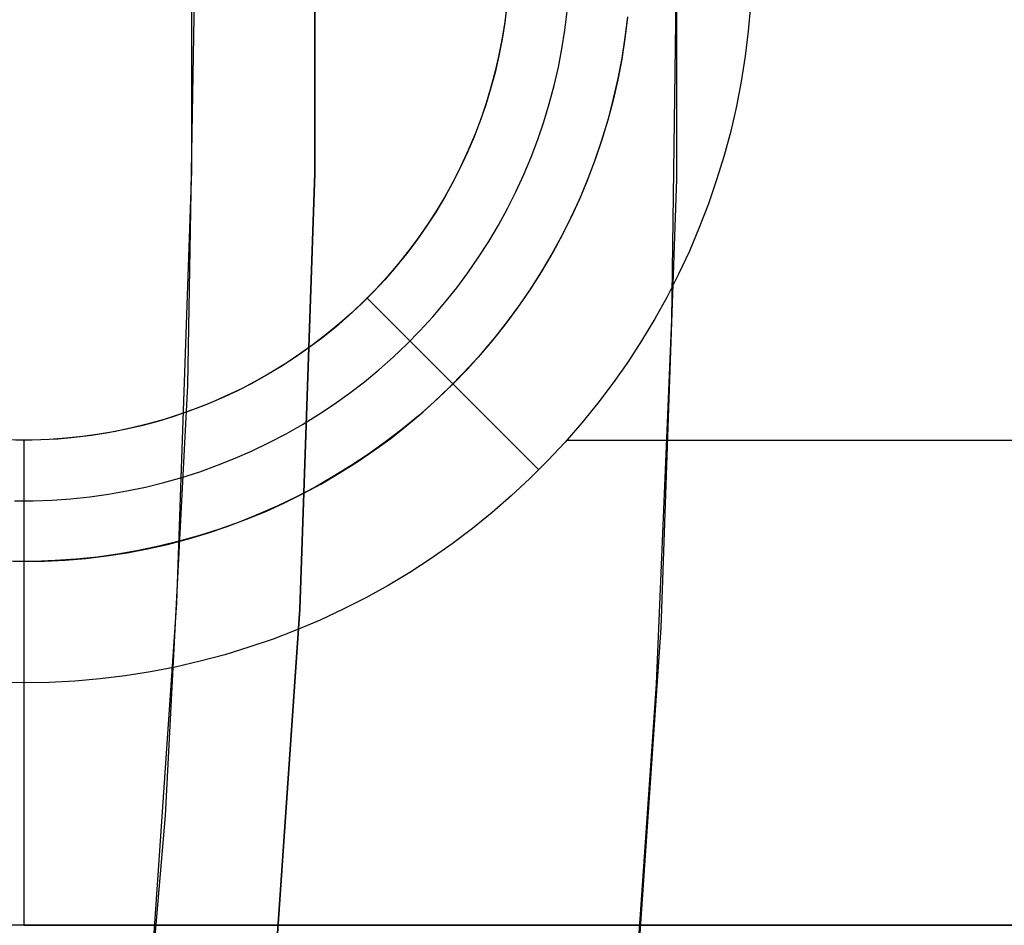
# Model space of a CAD drawing. Header units: millimetres. Extents: x 7986 to 9191, y -11326 to -10283.
# Tile 251 of 256: x 8639.33 to 8643.39, y -10669.81 to -10666.08. Entities that reach past the tile are written whole.
import ezdxf

# ---------------------------------------------------------------- set-up
doc = ezdxf.new("R2010")
doc.units = ezdxf.units.MM
doc.layers.add('BLANCO METALICO', color=7, linetype='Continuous', true_color=0xededed)

msp = doc.modelspace()

# ---------------------------------------------------------------- linework, layer by layer
at = {"color": 7, "true_color": 0xffffff}
for p, q in [((8642.0369, -10666.7361, 39.0594), (8642.0369, -10664.8864, 39.0594)), ((8642.0369, -10666.7361, 39.0594), (8642.0369, -10664.8864, 39.0594)), ((8642.0369, -10666.7361, 37.555), (8642.0369, -10664.8864, 37.555)), ((8640.0394, -10666.7016, 34.0594), (8640.0394, -10664.9208, 34.0594)), ((8640.0394, -10666.7016, 34.0594), (8640.0394, -10664.9208, 34.0594)), ((8640.5465, -10664.9121, 60.0594), (8640.5465, -10666.7104, 60.0594)), ((8640.5465, -10666.7104, 39.0594), (8640.5465, -10664.9121, 39.0594)), ((8640.5465, -10664.9121, 60.0594), (8640.5465, -10666.7104, 60.0594)), ((8640.5465, -10666.7104, 49.5594), (8640.5465, -10664.9121, 49.5594)), ((8640.5465, -10666.7104, 39.0594), (8640.5465, -10664.9121, 39.0594)), ((8640.0233, -10667.586, 34.0594), (8640.0538, -10665.8112, 34.0594)), ((8642.0171, -10667.314, 36.0505), (8642.0379, -10665.8112, 36.0505)), ((8642.0171, -10667.314, 36.0505), (8642.0379, -10665.8112, 36.0505)), ((8639.978, -10668.4814, 34.0594), (8640.0394, -10666.7016, 34.0594)), ((8639.978, -10668.4814, 34.0594), (8640.0394, -10666.7016, 34.0594)), ((8640.5465, -10666.7104, 60.0594), (8640.4844, -10668.5075, 60.0594)), ((8640.4844, -10668.5075, 39.0594), (8640.5465, -10666.7104, 39.0594)), ((8640.5465, -10666.7104, 60.0594), (8640.4844, -10668.5075, 60.0594)), ((8640.4844, -10668.5075, 49.5594), (8640.5465, -10666.7104, 49.5594)), ((8640.4844, -10668.5075, 39.0594), (8640.5465, -10666.7104, 39.0594)), ((8641.9731, -10668.5847, 39.0594), (8642.0369, -10666.7361, 39.0594)), ((8641.9731, -10668.5847, 39.0594), (8642.0369, -10666.7361, 39.0594)), ((8641.9731, -10668.5847, 37.555), (8642.0369, -10666.7361, 37.555)), ((8641.9544, -10668.8156, 36.0505), (8642.0171, -10667.314, 36.0505)), ((8641.9544, -10668.8156, 36.0505), (8642.0171, -10667.314, 36.0505)), ((8639.9317, -10669.3586, 34.0594), (8640.0233, -10667.586, 34.0594)), ((8639.8551, -10670.258, 34.0594), (8639.978, -10668.4814, 34.0594)), ((8639.8551, -10670.258, 34.0594), (8639.978, -10668.4814, 34.0594)), ((8640.4844, -10668.5075, 60.0594), (8640.3603, -10670.3015, 60.0594)), ((8640.3603, -10670.3015, 39.0594), (8640.4844, -10668.5075, 39.0594)), ((8640.4844, -10668.5075, 60.0594), (8640.3603, -10670.3015, 60.0594)), ((8640.3603, -10670.3015, 49.5594), (8640.4844, -10668.5075, 49.5594)), ((8640.3603, -10670.3015, 39.0594), (8640.4844, -10668.5075, 39.0594)), ((8641.8455, -10670.43, 39.0594), (8641.9731, -10668.5847, 39.0594)), ((8641.8455, -10670.43, 39.0594), (8641.9731, -10668.5847, 39.0594)), ((8641.8455, -10670.43, 37.555), (8641.9731, -10668.5847, 37.555)), ((8641.85, -10670.3148, 36.0505), (8641.9544, -10668.8156, 36.0505)), ((8641.85, -10670.3148, 36.0505), (8641.9544, -10668.8156, 36.0505)), ((8639.7792, -10671.127, 34.0594), (8639.9317, -10669.3586, 34.0594))]:
    msp.add_line(p, q, dxfattribs=at)
at = {"layer": 'BLANCO METALICO'}
for p, q in [((8641.3369, -10666.018, 157.0815), (8641.3286, -10666.0865, 157.0815)), ((8641.3372, -10666.0203, 161.0815), (8641.3287, -10666.0896, 161.0815)), ((8642.3412, -10666.0206, 162.0815), (8642.3321, -10666.1249, 162.0815)), ((8641.5762, -10666.1209, 156.8315), (8641.5855, -10666.0438, 156.8315)), ((8641.8342, -10666.0697, 156.5815), (8641.8238, -10666.1554, 156.5815)), ((8641.8251, -10666.1518, 161.5815), (8641.8353, -10666.067, 161.5815)), ((8641.3287, -10666.0896, 161.0815), (8641.3178, -10666.1586, 161.0815)), ((8641.3286, -10666.0865, 157.0815), (8641.3179, -10666.1547, 157.0815)), ((8641.3178, -10666.1586, 161.0815), (8641.3044, -10666.2271, 161.0815)), ((8641.3179, -10666.1547, 157.0815), (8641.3049, -10666.2225, 157.0815)), ((8641.5642, -10666.1977, 156.8315), (8641.5762, -10666.1209, 156.8315)), ((8641.8238, -10666.1554, 156.5815), (8641.8104, -10666.2406, 156.5815)), ((8641.8121, -10666.2361, 161.5815), (8641.8251, -10666.1518, 161.5815)), ((8642.3321, -10666.1249, 162.0815), (8642.3193, -10666.2289, 162.0815)), ((8641.5495, -10666.274, 156.8315), (8641.5642, -10666.1977, 156.8315)), ((8641.3044, -10666.2271, 161.0815), (8641.2887, -10666.2952, 161.0815)), ((8641.3049, -10666.2225, 157.0815), (8641.2895, -10666.2899, 157.0815)), ((8641.7961, -10666.32, 161.5815), (8641.8121, -10666.2361, 161.5815)), ((8642.3193, -10666.2289, 162.0815), (8642.3029, -10666.3323, 162.0815)), ((8641.5322, -10666.3497, 156.8315), (8641.5495, -10666.274, 156.8315)), ((8641.8104, -10666.2406, 156.5815), (8641.7942, -10666.3254, 156.5815)), ((8641.2887, -10666.2952, 161.0815), (8641.2706, -10666.3626, 161.0815)), ((8641.2895, -10666.2899, 157.0815), (8641.2718, -10666.3566, 157.0815)), ((8641.7773, -10666.4033, 161.5815), (8641.7961, -10666.32, 161.5815)), ((8641.2718, -10666.3566, 157.0815), (8641.2518, -10666.4227, 157.0815)), ((8641.5123, -10666.4248, 156.8315), (8641.5322, -10666.3497, 156.8315)), ((8641.7942, -10666.3254, 156.5815), (8641.7749, -10666.4095, 156.5815)), ((8642.3029, -10666.3323, 162.0815), (8642.2829, -10666.4352, 162.0815)), ((8641.2706, -10666.3626, 161.0815), (8641.2502, -10666.4294, 161.0815)), ((8641.2502, -10666.4294, 161.0815), (8641.2275, -10666.4954, 161.0815)), ((8641.2518, -10666.4227, 157.0815), (8641.2296, -10666.4881, 157.0815)), ((8641.4899, -10666.4991, 156.8315), (8641.5123, -10666.4248, 156.8315)), ((8641.7749, -10666.4095, 156.5815), (8641.7529, -10666.4929, 156.5815)), ((8641.7557, -10666.4859, 161.5815), (8641.7773, -10666.4033, 161.5815)), ((8642.2829, -10666.4352, 162.0815), (8642.2594, -10666.5372, 162.0815)), ((8641.2275, -10666.4954, 161.0815), (8641.2024, -10666.5606, 161.0815)), ((8641.2296, -10666.4881, 157.0815), (8641.2051, -10666.5526, 157.0815)), ((8641.4648, -10666.5727, 156.8315), (8641.4899, -10666.4991, 156.8315)), ((8641.7529, -10666.4929, 156.5815), (8641.7279, -10666.5756, 156.5815)), ((8641.7312, -10666.5678, 161.5815), (8641.7557, -10666.4859, 161.5815)), ((8641.2024, -10666.5606, 161.0815), (8641.1751, -10666.6249, 161.0815)), ((8641.2051, -10666.5526, 157.0815), (8641.1784, -10666.6163, 157.0815)), ((8642.2594, -10666.5372, 162.0815), (8642.2323, -10666.6384, 162.0815)), ((8641.4373, -10666.6453, 156.8315), (8641.4648, -10666.5727, 156.8315)), ((8641.7279, -10666.5756, 156.5815), (8641.7001, -10666.6573, 156.5815)), ((8641.704, -10666.6487, 161.5815), (8641.7312, -10666.5678, 161.5815)), ((8641.1751, -10666.6249, 161.0815), (8641.1456, -10666.6882, 161.0815)), ((8641.1784, -10666.6163, 157.0815), (8641.1495, -10666.679, 157.0815)), ((8641.4073, -10666.7169, 156.8315), (8641.4373, -10666.6453, 156.8315)), ((8642.2323, -10666.6384, 162.0815), (8642.2016, -10666.7386, 162.0815)), ((8641.1495, -10666.679, 157.0815), (8641.1185, -10666.7407, 157.0815)), ((8641.7001, -10666.6573, 156.5815), (8641.6695, -10666.738, 156.5815)), ((8641.6741, -10666.7287, 161.5815), (8641.704, -10666.6487, 161.5815)), ((8641.1456, -10666.6882, 161.0815), (8641.1139, -10666.7504, 161.0815)), ((8641.3748, -10666.7875, 156.8315), (8641.4073, -10666.7169, 156.8315)), ((8641.1139, -10666.7504, 161.0815), (8641.0801, -10666.8114, 161.0815)), ((8641.1185, -10666.7407, 157.0815), (8641.0854, -10666.8012, 157.0815)), ((8641.6695, -10666.738, 156.5815), (8641.6361, -10666.8175, 156.5815)), ((8641.6414, -10666.8076, 161.5815), (8641.6741, -10666.7287, 161.5815)), ((8642.2016, -10666.7386, 162.0815), (8642.1675, -10666.8376, 162.0815)), ((8641.0854, -10666.8012, 157.0815), (8641.0502, -10666.8606, 157.0815)), ((8641.3399, -10666.8569, 156.8315), (8641.3748, -10666.7875, 156.8315)), ((8641.606, -10666.8853, 161.5815), (8641.6414, -10666.8076, 161.5815)), ((8641.0801, -10666.8114, 161.0815), (8641.0441, -10666.8713, 161.0815)), ((8641.6361, -10666.8175, 156.5815), (8641.6, -10666.8959, 156.5815)), ((8642.1675, -10666.8376, 162.0815), (8642.13, -10666.9354, 162.0815)), ((8641.0441, -10666.8713, 161.0815), (8641.0061, -10666.9299, 161.0815)), ((8641.0502, -10666.8606, 157.0815), (8641.0129, -10666.9188, 157.0815)), ((8641.3026, -10666.925, 156.8315), (8641.3399, -10666.8569, 156.8315)), ((8641.568, -10666.9618, 161.5815), (8641.606, -10666.8853, 161.5815)), ((8641.0061, -10666.9299, 161.0815), (8640.966, -10666.9871, 161.0815)), ((8641.0129, -10666.9188, 157.0815), (8640.9737, -10666.9756, 157.0815)), ((8641.263, -10666.9918, 156.8315), (8641.3026, -10666.925, 156.8315)), ((8641.6, -10666.8959, 156.5815), (8641.5612, -10666.973, 156.5815)), ((8641.5275, -10667.0369, 161.5815), (8641.568, -10666.9618, 161.5815)), ((8642.13, -10666.9354, 162.0815), (8642.0891, -10667.0318, 162.0815)), ((8640.966, -10666.9871, 161.0815), (8640.924, -10667.0428, 161.0815)), ((8640.9737, -10666.9756, 157.0815), (8640.9326, -10667.031, 157.0815)), ((8641.2211, -10667.0572, 156.8315), (8641.263, -10666.9918, 156.8315)), ((8641.5612, -10666.973, 156.5815), (8641.5198, -10667.0487, 156.5815)), ((8640.924, -10667.0428, 161.0815), (8640.88, -10667.0971, 161.0815)), ((8640.9326, -10667.031, 157.0815), (8640.8895, -10667.085, 157.0815)), ((8641.5198, -10667.0487, 156.5815), (8641.4758, -10667.123, 156.5815)), ((8641.4843, -10667.1106, 161.5815), (8641.5275, -10667.0369, 161.5815)), ((8642.0891, -10667.0318, 162.0815), (8642.0448, -10667.1267, 162.0815)), ((8640.8895, -10667.085, 157.0815), (8640.8446, -10667.1375, 157.0815)), ((8641.177, -10667.1211, 156.8315), (8641.2211, -10667.0572, 156.8315)), ((8640.88, -10667.0971, 161.0815), (8640.8342, -10667.1498, 161.0815)), ((8641.1307, -10667.1835, 156.8315), (8641.177, -10667.1211, 156.8315)), ((8641.4758, -10667.123, 156.5815), (8641.4293, -10667.1957, 156.5815)), ((8641.4387, -10667.1828, 161.5815), (8641.4843, -10667.1106, 161.5815)), ((8642.0448, -10667.1267, 162.0815), (8641.9972, -10667.2201, 162.0815)), ((8640.8342, -10667.1498, 161.0815), (8640.7866, -10667.2008, 161.0815)), ((8640.8446, -10667.1375, 157.0815), (8640.798, -10667.1884, 157.0815)), ((8640.7866, -10667.2008, 161.0815), (8640.7372, -10667.2502, 161.0815)), ((8640.798, -10667.1884, 157.0815), (8640.7496, -10667.2376, 157.0815)), ((8641.0822, -10667.2442, 156.8315), (8641.1307, -10667.1835, 156.8315)), ((8641.4293, -10667.1957, 156.5815), (8641.3802, -10667.2667, 156.5815)), ((8641.3907, -10667.2534, 161.5815), (8641.4387, -10667.1828, 161.5815)), ((8640.7372, -10667.2502, 161.0815), (8640.6861, -10667.2978, 161.0815)), ((8640.7496, -10667.2376, 157.0815), (8640.6995, -10667.2851, 157.0815)), ((8640.7623, -10667.2259, 161.0815), (8641.4696, -10667.9332, 162.0815)), ((8641.0317, -10667.3033, 156.8315), (8641.0822, -10667.2442, 156.8315)), ((8641.3403, -10667.3223, 161.5815), (8641.3907, -10667.2534, 161.5815)), ((8641.9972, -10667.2201, 162.0815), (8641.9465, -10667.3117, 162.0815)), ((8640.6995, -10667.2851, 157.0815), (8640.6478, -10667.3309, 157.0815)), ((8641.3802, -10667.2667, 156.5815), (8641.3288, -10667.336, 156.5815)), ((8640.6478, -10667.3309, 157.0815), (8640.5946, -10667.3749, 157.0815)), ((8640.6861, -10667.2978, 161.0815), (8640.6335, -10667.3437, 161.0815)), ((8640.9792, -10667.3605, 156.8315), (8641.0317, -10667.3033, 156.8315)), ((8641.2875, -10667.3895, 161.5815), (8641.3403, -10667.3223, 161.5815)), ((8641.9465, -10667.3117, 162.0815), (8641.8925, -10667.4015, 162.0815)), ((8640.5946, -10667.3749, 157.0815), (8640.5399, -10667.417, 157.0815)), ((8640.6335, -10667.3437, 161.0815), (8640.5792, -10667.3876, 161.0815)), ((8640.9248, -10667.4159, 156.8315), (8640.9792, -10667.3605, 156.8315)), ((8641.3288, -10667.336, 156.5815), (8641.275, -10667.4035, 156.5815)), ((8640.5792, -10667.3876, 161.0815), (8640.5234, -10667.4296, 161.0815)), ((8640.8685, -10667.4694, 156.8315), (8640.9248, -10667.4159, 156.8315)), ((8641.275, -10667.4035, 156.5815), (8641.2189, -10667.469, 156.5815)), ((8641.2325, -10667.4548, 161.5815), (8641.2875, -10667.3895, 161.5815)), ((8641.8925, -10667.4015, 162.0815), (8641.8355, -10667.4893, 162.0815)), ((8640.4837, -10667.4572, 157.0815), (8640.4262, -10667.4954, 157.0815)), ((8640.5234, -10667.4296, 161.0815), (8640.4662, -10667.4697, 161.0815)), ((8640.5399, -10667.417, 157.0815), (8640.4837, -10667.4572, 157.0815)), ((8641.1753, -10667.5182, 161.5815), (8641.2325, -10667.4548, 161.5815)), ((8640.4262, -10667.4954, 157.0815), (8640.3675, -10667.5317, 157.0815)), ((8640.4662, -10667.4697, 161.0815), (8640.4077, -10667.5077, 161.0815)), ((8640.8103, -10667.5209, 156.8315), (8640.8685, -10667.4694, 156.8315)), ((8641.2189, -10667.469, 156.5815), (8641.1605, -10667.5326, 156.5815)), ((8641.8355, -10667.4893, 162.0815), (8641.7754, -10667.5751, 162.0815)), ((8640.3675, -10667.5317, 157.0815), (8640.3075, -10667.5658, 157.0815)), ((8640.4077, -10667.5077, 161.0815), (8640.3478, -10667.5437, 161.0815)), ((8640.7504, -10667.5703, 156.8315), (8640.8103, -10667.5209, 156.8315)), ((8641.1605, -10667.5326, 156.5815), (8641.1, -10667.5942, 156.5815)), ((8641.1159, -10667.5796, 161.5815), (8641.1753, -10667.5182, 161.5815)), ((8640.2867, -10667.5775, 161.0815), (8640.2245, -10667.6092, 161.0815)), ((8640.3075, -10667.5658, 157.0815), (8640.2463, -10667.5979, 157.0815)), ((8640.3478, -10667.5437, 161.0815), (8640.2867, -10667.5775, 161.0815)), ((8640.6889, -10667.6177, 156.8315), (8640.7504, -10667.5703, 156.8315)), ((8641.7754, -10667.5751, 162.0815), (8641.7123, -10667.6588, 162.0815)), ((8640.2245, -10667.6092, 161.0815), (8640.1612, -10667.6388, 161.0815)), ((8640.2463, -10667.5979, 157.0815), (8640.1841, -10667.6279, 157.0815)), ((8640.6257, -10667.6629, 156.8315), (8640.6889, -10667.6177, 156.8315)), ((8641.1, -10667.5942, 156.5815), (8641.0375, -10667.6536, 156.5815)), ((8641.0545, -10667.6389, 161.5815), (8641.1159, -10667.5796, 161.5815)), ((8640.1209, -10667.6557, 157.0815), (8640.0568, -10667.6813, 157.0815)), ((8640.1612, -10667.6388, 161.0815), (8640.097, -10667.666, 161.0815)), ((8640.1841, -10667.6279, 157.0815), (8640.1209, -10667.6557, 157.0815)), ((8641.0375, -10667.6536, 156.5815), (8640.9729, -10667.7108, 156.5815)), ((8640.9911, -10667.6961, 161.5815), (8641.0545, -10667.6389, 161.5815)), ((8641.7123, -10667.6588, 162.0815), (8641.6464, -10667.7402, 162.0815)), ((8640.0318, -10667.6911, 161.0815), (8639.9658, -10667.7138, 161.0815)), ((8640.0568, -10667.6813, 157.0815), (8639.9918, -10667.7046, 157.0815)), ((8640.097, -10667.666, 161.0815), (8640.0318, -10667.6911, 161.0815)), ((8640.5611, -10667.706, 156.8315), (8640.6257, -10667.6629, 156.8315)), ((8640.9258, -10667.7511, 161.5815), (8640.9911, -10667.6961, 161.5815)), ((8639.899, -10667.7342, 161.0815), (8639.8316, -10667.7523, 161.0815)), ((8639.9261, -10667.7257, 157.0815), (8639.8597, -10667.7446, 157.0815)), ((8639.9658, -10667.7138, 161.0815), (8639.899, -10667.7342, 161.0815)), ((8639.9918, -10667.7046, 157.0815), (8639.9261, -10667.7257, 157.0815)), ((8640.4949, -10667.7467, 156.8315), (8640.5611, -10667.706, 156.8315)), ((8640.9729, -10667.7108, 156.5815), (8640.9063, -10667.7658, 156.5815)), ((8641.6464, -10667.7402, 162.0815), (8641.5777, -10667.8192, 162.0815)), ((8639.695, -10667.7814, 161.0815), (8639.626, -10667.7923, 161.0815)), ((8639.7251, -10667.7753, 157.0815), (8639.6571, -10667.7871, 157.0815)), ((8639.7635, -10667.768, 161.0815), (8639.695, -10667.7814, 161.0815)), ((8639.7926, -10667.7611, 157.0815), (8639.7251, -10667.7753, 157.0815)), ((8639.8316, -10667.7523, 161.0815), (8639.7635, -10667.768, 161.0815)), ((8639.8597, -10667.7446, 157.0815), (8639.7926, -10667.7611, 157.0815)), ((8640.4275, -10667.7852, 156.8315), (8640.4949, -10667.7467, 156.8315)), ((8640.9063, -10667.7658, 156.5815), (8640.8379, -10667.8184, 156.5815)), ((8640.8587, -10667.8039, 161.5815), (8640.9258, -10667.7511, 161.5815)), ((8639.3476, -10667.8118, 161.0815), (8639.2778, -10667.8106, 161.0815)), ((8639.3821, -10667.8109, 157.0815), (8639.3131, -10667.8109, 157.0815)), ((8639.4174, -10667.8106, 161.0815), (8639.3476, -10667.8118, 161.0815)), ((8639.3476, -10667.8112, 161.0815), (8639.3476, -10667.8112, 157.0815)), ((8639.3476, -10667.8112, 157.0815), (8639.3476, -10668.3112, 156.5815)), ((8639.3476, -10667.8118, 161.0815), (8639.3476, -10668.8122, 162.0815)), ((8639.4511, -10667.8085, 157.0815), (8639.3821, -10667.8109, 157.0815)), ((8639.4871, -10667.8069, 161.0815), (8639.4174, -10667.8106, 161.0815)), ((8639.52, -10667.8038, 157.0815), (8639.4511, -10667.8085, 157.0815)), ((8639.5567, -10667.8008, 161.0815), (8639.4871, -10667.8069, 161.0815)), ((8639.5887, -10667.7966, 157.0815), (8639.52, -10667.8038, 157.0815)), ((8639.626, -10667.7923, 161.0815), (8639.5567, -10667.8008, 161.0815)), ((8639.6571, -10667.7871, 157.0815), (8639.5887, -10667.7966, 157.0815)), ((8640.2887, -10667.855, 156.8315), (8640.3587, -10667.8213, 156.8315)), ((8640.3587, -10667.8213, 156.8315), (8640.4275, -10667.7852, 156.8315)), ((8640.8379, -10667.8184, 156.5815), (8640.7678, -10667.8687, 156.5815)), ((8640.7898, -10667.8543, 161.5815), (8640.8587, -10667.8039, 161.5815)), ((8641.5777, -10667.8192, 162.0815), (8641.5063, -10667.8958, 162.0815)), ((8641.5849, -10667.8112, 162.0815), (8663.3476, -10667.8112, 162.0815)), ((8640.2176, -10667.8862, 156.8315), (8640.2887, -10667.855, 156.8315)), ((8640.7192, -10667.9024, 161.5815), (8640.7898, -10667.8543, 161.5815)), ((8640.1455, -10667.915, 156.8315), (8640.2176, -10667.8862, 156.8315)), ((8640.647, -10667.948, 161.5815), (8640.7192, -10667.9024, 161.5815)), ((8640.7678, -10667.8687, 156.5815), (8640.6959, -10667.9165, 156.5815)), ((8641.5063, -10667.8958, 162.0815), (8641.4322, -10667.9699, 162.0815)), ((8639.9984, -10667.965, 156.8315), (8640.0724, -10667.9413, 156.8315)), ((8640.0724, -10667.9413, 156.8315), (8640.1455, -10667.915, 156.8315)), ((8640.6959, -10667.9165, 156.5815), (8640.6224, -10667.9618, 156.5815)), ((8639.9237, -10667.9862, 156.8315), (8639.9984, -10667.965, 156.8315)), ((8640.6224, -10667.9618, 156.5815), (8640.5474, -10668.0045, 156.5815)), ((8640.5733, -10667.9911, 161.5815), (8640.647, -10667.948, 161.5815)), ((8641.4322, -10667.9699, 162.0815), (8641.3556, -10668.0413, 162.0815)), ((8639.6957, -10668.0341, 156.8315), (8639.7723, -10668.0208, 156.8315)), ((8639.7723, -10668.0208, 156.8315), (8639.8483, -10668.0048, 156.8315)), ((8639.8483, -10668.0048, 156.8315), (8639.9237, -10667.9862, 156.8315)), ((8640.5474, -10668.0045, 156.5815), (8640.471, -10668.0446, 156.5815)), ((8640.4981, -10668.0317, 161.5815), (8640.5733, -10667.9911, 161.5815)), ((8639.3088, -10668.0609, 156.8315), (8639.3864, -10668.0609, 156.8315)), ((8639.3864, -10668.0609, 156.8315), (8639.4641, -10668.0582, 156.8315)), ((8639.4641, -10668.0582, 156.8315), (8639.5415, -10668.0528, 156.8315)), ((8639.5415, -10668.0528, 156.8315), (8639.6188, -10668.0448, 156.8315)), ((8639.6188, -10668.0448, 156.8315), (8639.6957, -10668.0341, 156.8315)), ((8640.471, -10668.0446, 156.5815), (8640.3933, -10668.082, 156.5815)), ((8640.4217, -10668.0697, 161.5815), (8640.4981, -10668.0317, 161.5815)), ((8641.3556, -10668.0413, 162.0815), (8641.2765, -10668.1101, 162.0815)), ((8640.265, -10668.1377, 161.5815), (8640.3439, -10668.105, 161.5815)), ((8640.3933, -10668.082, 156.5815), (8640.3143, -10668.1168, 156.5815)), ((8640.3439, -10668.105, 161.5815), (8640.4217, -10668.0697, 161.5815)), ((8640.1851, -10668.1677, 161.5815), (8640.265, -10668.1377, 161.5815)), ((8640.3143, -10668.1168, 156.5815), (8640.2341, -10668.1488, 156.5815)), ((8641.2765, -10668.1101, 162.0815), (8641.1951, -10668.176, 162.0815)), ((8640.1529, -10668.178, 156.5815), (8640.0707, -10668.2044, 156.5815)), ((8640.1041, -10668.1949, 161.5815), (8640.1851, -10668.1677, 161.5815)), ((8640.2341, -10668.1488, 156.5815), (8640.1529, -10668.178, 156.5815)), ((8641.1951, -10668.176, 162.0815), (8641.1115, -10668.239, 162.0815)), ((8639.9877, -10668.2279, 156.5815), (8639.9039, -10668.2485, 156.5815)), ((8639.9397, -10668.2409, 161.5815), (8640.0223, -10668.2193, 161.5815)), ((8640.0707, -10668.2044, 156.5815), (8639.9877, -10668.2279, 156.5815)), ((8640.0223, -10668.2193, 161.5815), (8640.1041, -10668.1949, 161.5815)), ((8639.8194, -10668.2663, 156.5815), (8639.7344, -10668.2811, 156.5815)), ((8639.7725, -10668.2757, 161.5815), (8639.8564, -10668.2597, 161.5815)), ((8639.9039, -10668.2485, 156.5815), (8639.8194, -10668.2663, 156.5815)), ((8639.8564, -10668.2597, 161.5815), (8639.9397, -10668.2409, 161.5815)), ((8641.1115, -10668.239, 162.0815), (8641.0257, -10668.2991, 162.0815)), ((8639.477, -10668.3079, 156.5815), (8639.3907, -10668.3109, 156.5815)), ((8639.433, -10668.3106, 161.5815), (8639.5183, -10668.3062, 161.5815)), ((8639.5631, -10668.3019, 156.5815), (8639.477, -10668.3079, 156.5815)), ((8639.5183, -10668.3062, 161.5815), (8639.6033, -10668.2989, 161.5815)), ((8639.6489, -10668.293, 156.5815), (8639.5631, -10668.3019, 156.5815)), ((8639.6033, -10668.2989, 161.5815), (8639.6881, -10668.2888, 161.5815)), ((8639.7344, -10668.2811, 156.5815), (8639.6489, -10668.293, 156.5815)), ((8639.6881, -10668.2888, 161.5815), (8639.7725, -10668.2757, 161.5815)), ((8641.0257, -10668.2991, 162.0815), (8640.9378, -10668.3562, 162.0815)), ((8639.3476, -10668.312, 161.5814), (8639.2622, -10668.3105, 161.5814)), ((8639.3907, -10668.3109, 156.5815), (8639.3044, -10668.3109, 156.5815)), ((8639.3476, -10668.312, 161.5815), (8639.433, -10668.3106, 161.5815)), ((8640.9378, -10668.3562, 162.0815), (8640.848, -10668.4101, 162.0815)), ((8640.848, -10668.4101, 162.0815), (8640.7564, -10668.4609, 162.0815)), ((8640.7564, -10668.4609, 162.0815), (8640.6631, -10668.5084, 162.0815)), ((8640.6631, -10668.5084, 162.0815), (8640.5682, -10668.5527, 162.0815)), ((8640.5682, -10668.5527, 162.0815), (8640.4718, -10668.5936, 162.0815)), ((8640.374, -10668.6312, 162.0815), (8640.2749, -10668.6653, 162.0815)), ((8640.4718, -10668.5936, 162.0815), (8640.374, -10668.6312, 162.0815)), ((8640.2749, -10668.6653, 162.0815), (8640.1748, -10668.6959, 162.0815)), ((8640.1748, -10668.6959, 162.0815), (8640.0736, -10668.723, 162.0815)), ((8639.9715, -10668.7466, 162.0815), (8639.8687, -10668.7666, 162.0815)), ((8640.0736, -10668.723, 162.0815), (8639.9715, -10668.7466, 162.0815)), ((8639.6613, -10668.7958, 162.0815), (8639.5569, -10668.8049, 162.0815)), ((8639.7652, -10668.783, 162.0815), (8639.6613, -10668.7958, 162.0815)), ((8639.8687, -10668.7666, 162.0815), (8639.7652, -10668.783, 162.0815)), ((8639.3476, -10668.8122, 162.0815), (8639.2451, -10668.8105, 162.0815)), ((8639.4523, -10668.8104, 162.0815), (8639.3476, -10668.8122, 162.0815)), ((8639.3476, -10668.8122, 162.0815), (8639.3476, -10669.8112, 162.0815)), ((8639.5569, -10668.8049, 162.0815), (8639.4523, -10668.8104, 162.0815)), ((8639.208, -10669.8088, 159.5815), (8639.3476, -10669.8112, 159.5815)), ((8639.3476, -10669.8112, 162.0815), (8639.211, -10669.8089, 162.0815)), ((8639.3476, -10669.8112, 159.5815), (8639.3476, -10669.8112, 162.0815)), ((8639.3476, -10669.8112, 159.5815), (8659.9002, -10669.8112, 159.5815)), ((8663.3476, -10669.8112, 162.0815), (8639.3476, -10669.8112, 162.0815)), ((8639.3476, -10669.8112, 160.8315), (8663.3476, -10669.8112, 160.8315))]:
    msp.add_line(p, q, dxfattribs=at)

doc.saveas('drawing.dxf')
